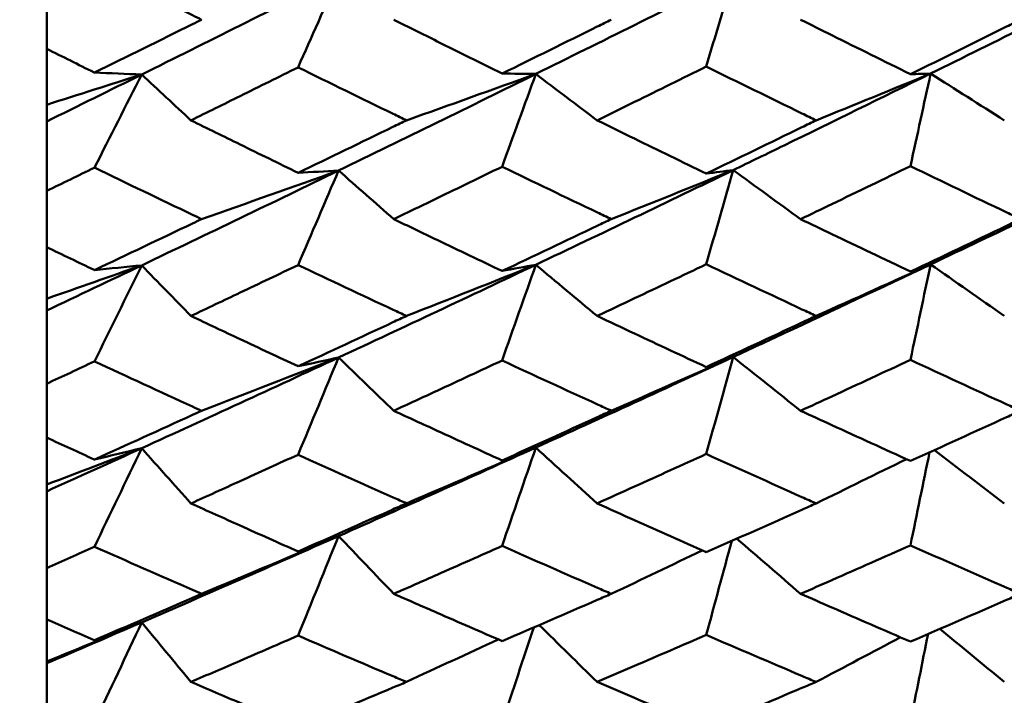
# Model space of a CAD drawing. Header units: millimetres. Extents: x 188 to 1913, y 148 to 2839.
# Tile 150 of 211: x 770.17 to 775.51, y 371.06 to 374.72. Entities that reach past the tile are written whole.
import ezdxf

# ---------------------------------------------------------------- set-up
doc = ezdxf.new("R2010")
doc.units = ezdxf.units.MM
doc.header["$LTSCALE"] = 10
doc.layers.add('Widoczne (ISO)', color=7, linetype='Continuous', lineweight=50)

msp = doc.modelspace()

# ---------------------------------------------------------------- linework, layer by layer
at = {"layer": 'Widoczne (ISO)'}
for p, q in [((770.3188, 374.8807), (770.3188, 374.5647)), ((770.3188, 374.2614), (770.3188, 374.5647)), ((770.3188, 374.1704), (770.3188, 374.2614)), ((770.3188, 373.7936), (770.3188, 374.1704)), ((770.3188, 373.7936), (770.3188, 373.4891)), ((770.3188, 373.2094), (770.3188, 373.4891)), ((770.3188, 373.1454), (770.3188, 373.2094)), ((770.3188, 372.7481), (770.3188, 373.1454)), ((770.3188, 372.7481), (770.3188, 372.4563)), ((770.3188, 372.2014), (770.3188, 372.4563)), ((770.3188, 372.1647), (770.3188, 372.2014)), ((770.3188, 371.7484), (770.3188, 372.1647)), ((770.3188, 371.7484), (770.3188, 371.4705)), ((770.3188, 371.2413), (770.3188, 371.4705)), ((770.3188, 371.2322), (770.3188, 371.2413)), ((770.3188, 370.7985), (770.3188, 371.2322))]:
    msp.add_line(p, q, dxfattribs=at)
msp.add_circle((807.3512, 384.3574), 50, dxfattribs=at)
for points, knots in [([(771.1591, 374.7223), (771.1429, 374.7304), (771.1267, 374.7384), (770.933, 374.8346), (770.7555, 374.923), (770.5781, 375.0118)], [0.0853813, 0.0853813, 0.0853813, 0.0853813, 0.09097809, 0.09097809, 0.15214536, 0.15214536, 0.15214536, 0.15214536]), ([(770.5781, 374.4355), (770.7554, 374.5226), (770.9327, 374.6102), (771.1264, 374.7061), (771.1428, 374.7142), (771.1591, 374.7223)], [0.0297954, 0.0297954, 0.0297954, 0.0297954, 0.09092493, 0.09092493, 0.09655955, 0.09655955, 0.09655955, 0.09655955]), ([(772.2018, 374.7223), (772.2803, 374.6831), (772.3587, 374.644), (772.5545, 374.5466), (772.6719, 374.4883), (772.7893, 374.4303)], [0.03448054, 0.03448054, 0.03448054, 0.03448054, 0.06157222, 0.06157222, 0.10209717, 0.10209717, 0.10209717, 0.10209717]), ([(772.7893, 374.4303), (772.9615, 374.5148), (773.1337, 374.5996), (773.3311, 374.6973), (773.3563, 374.7098), (773.3816, 374.7223)], [0.02530969, 0.02530969, 0.02530969, 0.02530969, 0.08465152, 0.08465152, 0.09334823, 0.09334823, 0.09334823, 0.09334823]), ([(774.4087, 374.7223), (774.4652, 374.6942), (774.5218, 374.666), (774.7203, 374.5674), (774.8623, 374.497), (775.0043, 374.4269)], [0.04208868, 0.04208868, 0.04208868, 0.04208868, 0.06158988, 0.06158988, 0.11059803, 0.11059803, 0.11059803, 0.11059803]), ([(775.0043, 374.4269), (775.1783, 374.5124), (775.3523, 374.5984), (775.5516, 374.6972), (775.5769, 374.7098), (775.6023, 374.7223)], [0.01556037, 0.01556037, 0.01556037, 0.01556037, 0.07555527, 0.07555527, 0.08428623, 0.08428623, 0.08428623, 0.08428623]), ([(770.3188, 374.5647), (770.4047, 374.5218), (770.4906, 374.479), (770.577, 374.436), (770.5776, 374.4357), (770.5781, 374.4355)], [0, 0, 0, 0, 0.02969567, 0.02969567, 0.02988021, 0.02988021, 0.02988021, 0.02988021]), ([(771.6827, 374.4639), (771.5779, 374.4118), (771.473, 374.3599), (771.2793, 374.2642), (771.1903, 374.2203), (771.1014, 374.1766)], [0.02528165, 0.02528165, 0.02528165, 0.02528165, 0.06150593, 0.06150593, 0.09223152, 0.09223152, 0.09223152, 0.09223152]), ([(772.2701, 374.1766), (772.246, 374.1883), (772.2218, 374.2001), (772.026, 374.2955), (771.8544, 374.3795), (771.6827, 374.4639)], [0.0806421, 0.0806421, 0.0806421, 0.0806421, 0.08897282, 0.08897282, 0.14811965, 0.14811965, 0.14811965, 0.14811965]), ([(773.8967, 374.4681), (773.767, 374.404), (773.6373, 374.34), (773.4399, 374.243), (773.3722, 374.2097), (773.3046, 374.1766)], [0.01681985, 0.01681985, 0.01681985, 0.01681985, 0.06159108, 0.06159108, 0.08495433, 0.08495433, 0.08495433, 0.08495433]), ([(774.4925, 374.1766), (774.467, 374.189), (774.4415, 374.2015), (774.2429, 374.2983), (774.0698, 374.383), (773.8967, 374.4681)], [0.07138254, 0.07138254, 0.07138254, 0.07138254, 0.08018544, 0.08018544, 0.13983561, 0.13983561, 0.13983561, 0.13983561]), ([(775.1138, 374.43), (774.8487, 374.2993), (774.5837, 374.1695), (774.2269, 373.9959), (774.1349, 373.9512), (774.0429, 373.9067)], [0.3692784, 0.3692784, 0.3692784, 0.3692784, 0.4608442, 0.4608442, 0.492629, 0.492629, 0.492629, 0.492629]), ([(771.1014, 374.1766), (771.1903, 374.1328), (771.2792, 374.0892), (771.473, 373.9943), (771.5779, 373.9431), (771.6827, 373.8921)], [0.03078053, 0.03078053, 0.03078053, 0.03078053, 0.06149921, 0.06149921, 0.09773041, 0.09773041, 0.09773041, 0.09773041]), ([(771.6827, 373.8921), (771.8543, 373.9748), (772.0258, 374.0578), (772.2216, 374.153), (772.2459, 374.1648), (772.2701, 374.1766)], [0.02983351, 0.02983351, 0.02983351, 0.02983351, 0.0889495, 0.0889495, 0.09731113, 0.09731113, 0.09731113, 0.09731113]), ([(773.3046, 374.1766), (773.3722, 374.1434), (773.4399, 374.1103), (773.6373, 374.014), (773.767, 373.9508), (773.8967, 373.8879)], [0.03825175, 0.03825175, 0.03825175, 0.03825175, 0.06160817, 0.06160817, 0.10638617, 0.10638617, 0.10638617, 0.10638617]), ([(773.8967, 373.8879), (774.0697, 373.9713), (774.2427, 374.0551), (774.4413, 374.1517), (774.4669, 374.1641), (774.4925, 374.1766)], [0.02053386, 0.02053386, 0.02053386, 0.02053386, 0.08016461, 0.08016461, 0.08898694, 0.08898694, 0.08898694, 0.08898694]), ([(775.0043, 373.9284), (774.8623, 373.8595), (774.7203, 373.7908), (774.5218, 373.6952), (774.4653, 373.668), (774.4087, 373.6409)], [0.01259731, 0.01259731, 0.01259731, 0.01259731, 0.06159863, 0.06159863, 0.08110666, 0.08110666, 0.08110666, 0.08110666]), ([(775.6023, 373.6409), (775.577, 373.653), (775.5517, 373.6651), (775.3524, 373.7605), (775.1783, 373.8443), (775.0043, 373.9284)], [0.06686277, 0.06686277, 0.06686277, 0.06686277, 0.07557848, 0.07557848, 0.13558897, 0.13558897, 0.13558897, 0.13558897]), ([(770.5781, 373.92), (770.5776, 373.9197), (770.577, 373.9195), (770.4906, 373.8772), (770.4047, 373.8354), (770.3188, 373.7936)], [0.02951568, 0.02951568, 0.02951568, 0.02951568, 0.02969929, 0.02969929, 0.05939589, 0.05939589, 0.05939589, 0.05939589]), ([(771.1591, 373.6409), (771.1429, 373.6486), (771.1267, 373.6564), (770.933, 373.749), (770.7555, 373.8343), (770.5781, 373.92)], [0.0853813, 0.0853813, 0.0853813, 0.0853813, 0.09097809, 0.09097809, 0.15214536, 0.15214536, 0.15214536, 0.15214536]), ([(772.7893, 373.9251), (772.6719, 373.868), (772.5546, 373.8112), (772.3587, 373.7165), (772.2803, 373.6787), (772.2018, 373.6409)], [0.02104899, 0.02104899, 0.02104899, 0.02104899, 0.0615671, 0.0615671, 0.08866561, 0.08866561, 0.08866561, 0.08866561]), ([(773.3816, 373.6409), (773.3564, 373.6529), (773.3312, 373.6649), (773.1338, 373.7593), (772.9615, 373.842), (772.7893, 373.9251)], [0.07597559, 0.07597559, 0.07597559, 0.07597559, 0.08464777, 0.08464777, 0.14401425, 0.14401425, 0.14401425, 0.14401425]), ([(770.5781, 373.3647), (770.7554, 373.4485), (770.9327, 373.5328), (771.1264, 373.6253), (771.1428, 373.6331), (771.1591, 373.6409)], [0.0297954, 0.0297954, 0.0297954, 0.0297954, 0.09092493, 0.09092493, 0.09655955, 0.09655955, 0.09655955, 0.09655955]), ([(772.2018, 373.6409), (772.2803, 373.6031), (772.3587, 373.5654), (772.5545, 373.4716), (772.6719, 373.4155), (772.7893, 373.3597)], [0.03448054, 0.03448054, 0.03448054, 0.03448054, 0.06157222, 0.06157222, 0.10209717, 0.10209717, 0.10209717, 0.10209717]), ([(772.7893, 373.3597), (772.9615, 373.441), (773.1337, 373.5227), (773.3311, 373.6168), (773.3563, 373.6288), (773.3816, 373.6409)], [0.02530969, 0.02530969, 0.02530969, 0.02530969, 0.08465152, 0.08465152, 0.09334823, 0.09334823, 0.09334823, 0.09334823]), ([(774.4087, 373.6409), (774.4652, 373.6137), (774.5218, 373.5866), (774.7203, 373.4916), (774.8623, 373.4239), (775.0043, 373.3564)], [0.04208868, 0.04208868, 0.04208868, 0.04208868, 0.06158988, 0.06158988, 0.11059803, 0.11059803, 0.11059803, 0.11059803]), ([(775.0043, 373.3564), (775.1783, 373.4387), (775.3523, 373.5214), (775.5516, 373.6167), (775.5769, 373.6288), (775.6023, 373.6409)], [0.01556037, 0.01556037, 0.01556037, 0.01556037, 0.07555527, 0.07555527, 0.08428623, 0.08428623, 0.08428623, 0.08428623]), ([(770.3188, 373.4891), (770.4047, 373.4477), (770.4906, 373.4065), (770.577, 373.3652), (770.5776, 373.3649), (770.5781, 373.3647)], [0, 0, 0, 0, 0.02969567, 0.02969567, 0.02988021, 0.02988021, 0.02988021, 0.02988021]), ([(771.6827, 373.392), (771.5779, 373.3419), (771.473, 373.292), (771.2793, 373.1999), (771.1903, 373.1578), (771.1014, 373.1157)], [0.02528165, 0.02528165, 0.02528165, 0.02528165, 0.06150593, 0.06150593, 0.09223152, 0.09223152, 0.09223152, 0.09223152]), ([(772.2701, 373.1157), (772.246, 373.127), (772.2218, 373.1384), (772.026, 373.23), (771.8544, 373.3108), (771.6827, 373.392)], [0.0806421, 0.0806421, 0.0806421, 0.0806421, 0.08897282, 0.08897282, 0.14811965, 0.14811965, 0.14811965, 0.14811965]), ([(773.8967, 373.3961), (773.767, 373.3343), (773.6373, 373.2728), (773.4399, 373.1795), (773.3722, 373.1476), (773.3046, 373.1157)], [0.01681985, 0.01681985, 0.01681985, 0.01681985, 0.06159108, 0.06159108, 0.08495433, 0.08495433, 0.08495433, 0.08495433]), ([(774.4925, 373.1157), (774.467, 373.1277), (774.4415, 373.1397), (774.2429, 373.2327), (774.0698, 373.3142), (773.8967, 373.3961)], [0.07138254, 0.07138254, 0.07138254, 0.07138254, 0.08018544, 0.08018544, 0.13983561, 0.13983561, 0.13983561, 0.13983561]), ([(775.1138, 373.3956), (774.8487, 373.2699), (774.5837, 373.1453), (774.2269, 372.9788), (774.1349, 372.936), (774.0429, 372.8933)], [0.3692784, 0.3692784, 0.3692784, 0.3692784, 0.4608442, 0.4608442, 0.492629, 0.492629, 0.492629, 0.492629]), ([(771.1014, 373.1157), (771.1903, 373.0737), (771.2792, 373.0318), (771.473, 372.9407), (771.5779, 372.8916), (771.6827, 372.8426)], [0.03078053, 0.03078053, 0.03078053, 0.03078053, 0.06149921, 0.06149921, 0.09773041, 0.09773041, 0.09773041, 0.09773041]), ([(771.6827, 372.8426), (771.8543, 372.9219), (772.0258, 373.0016), (772.2216, 373.0931), (772.2459, 373.1044), (772.2701, 373.1157)], [0.02983351, 0.02983351, 0.02983351, 0.02983351, 0.0889495, 0.0889495, 0.09731113, 0.09731113, 0.09731113, 0.09731113]), ([(773.3046, 373.1157), (773.3722, 373.0839), (773.4399, 373.0521), (773.6373, 372.9595), (773.767, 372.8989), (773.8967, 372.8386)], [0.03825175, 0.03825175, 0.03825175, 0.03825175, 0.06160817, 0.06160817, 0.10638617, 0.10638617, 0.10638617, 0.10638617]), ([(773.8967, 372.8386), (774.0697, 372.9186), (774.2427, 372.999), (774.4413, 373.0918), (774.4669, 373.1038), (774.4925, 373.1157)], [0.02053386, 0.02053386, 0.02053386, 0.02053386, 0.08016461, 0.08016461, 0.08898694, 0.08898694, 0.08898694, 0.08898694]), ([(770.5781, 372.8693), (770.5776, 372.8691), (770.577, 372.8688), (770.4906, 372.8283), (770.4047, 372.7881), (770.3188, 372.7481)], [0.02951568, 0.02951568, 0.02951568, 0.02951568, 0.02969929, 0.02969929, 0.05939589, 0.05939589, 0.05939589, 0.05939589]), ([(771.1591, 372.6017), (771.1429, 372.6091), (771.1267, 372.6166), (770.933, 372.7053), (770.7555, 372.7871), (770.5781, 372.8693)], [0.0853813, 0.0853813, 0.0853813, 0.0853813, 0.09097809, 0.09097809, 0.15214536, 0.15214536, 0.15214536, 0.15214536]), ([(772.7893, 372.8742), (772.6719, 372.8195), (772.5546, 372.7649), (772.3587, 372.6742), (772.2803, 372.6379), (772.2018, 372.6017)], [0.02104899, 0.02104899, 0.02104899, 0.02104899, 0.0615671, 0.0615671, 0.08866561, 0.08866561, 0.08866561, 0.08866561]), ([(773.3816, 372.6017), (773.3564, 372.6132), (773.3312, 372.6247), (773.1338, 372.7152), (772.9615, 372.7945), (772.7893, 372.8742)], [0.07597559, 0.07597559, 0.07597559, 0.07597559, 0.08464777, 0.08464777, 0.14401425, 0.14401425, 0.14401425, 0.14401425]), ([(775.0043, 372.8774), (774.8623, 372.8113), (774.7203, 372.7454), (774.5218, 372.6538), (774.4653, 372.6277), (774.4087, 372.6017)], [0.01259731, 0.01259731, 0.01259731, 0.01259731, 0.06159863, 0.06159863, 0.08110666, 0.08110666, 0.08110666, 0.08110666]), ([(775.6023, 372.6017), (775.577, 372.6133), (775.5517, 372.6249), (775.3524, 372.7164), (775.1783, 372.7967), (775.0043, 372.8774)], [0.06686277, 0.06686277, 0.06686277, 0.06686277, 0.07557848, 0.07557848, 0.13558897, 0.13558897, 0.13558897, 0.13558897]), ([(770.5781, 372.3373), (770.7554, 372.4175), (770.9327, 372.4982), (771.1264, 372.5867), (771.1428, 372.5942), (771.1591, 372.6017)], [0.0297954, 0.0297954, 0.0297954, 0.0297954, 0.09092493, 0.09092493, 0.09655955, 0.09655955, 0.09655955, 0.09655955]), ([(772.2018, 372.6017), (772.2803, 372.5655), (772.3587, 372.5294), (772.5545, 372.4395), (772.6719, 372.3859), (772.7893, 372.3325)], [0.03448054, 0.03448054, 0.03448054, 0.03448054, 0.06157222, 0.06157222, 0.10209717, 0.10209717, 0.10209717, 0.10209717]), ([(772.7893, 372.3325), (772.9615, 372.4103), (773.1337, 372.4885), (773.3311, 372.5786), (773.3563, 372.5902), (773.3816, 372.6017)], [0.02530969, 0.02530969, 0.02530969, 0.02530969, 0.08465152, 0.08465152, 0.09334823, 0.09334823, 0.09334823, 0.09334823]), ([(774.4087, 372.6017), (774.4652, 372.5757), (774.5218, 372.5497), (774.7203, 372.4587), (774.8623, 372.3939), (775.0043, 372.3294)], [0.04208868, 0.04208868, 0.04208868, 0.04208868, 0.06158988, 0.06158988, 0.11059803, 0.11059803, 0.11059803, 0.11059803]), ([(775.0043, 372.3294), (775.1783, 372.4081), (775.3523, 372.4873), (775.5516, 372.5785), (775.5769, 372.5901), (775.6023, 372.6017)], [0.01556037, 0.01556037, 0.01556037, 0.01556037, 0.07555527, 0.07555527, 0.08428623, 0.08428623, 0.08428623, 0.08428623]), ([(770.3188, 372.4563), (770.4047, 372.4167), (770.4906, 372.3773), (770.577, 372.3377), (770.5776, 372.3375), (770.5781, 372.3373)], [0, 0, 0, 0, 0.02969567, 0.02969567, 0.02988021, 0.02988021, 0.02988021, 0.02988021]), ([(771.6827, 372.3634), (771.5779, 372.3155), (771.473, 372.2677), (771.2793, 372.1797), (771.1903, 372.1394), (771.1014, 372.0993)], [0.02528165, 0.02528165, 0.02528165, 0.02528165, 0.06150593, 0.06150593, 0.09223152, 0.09223152, 0.09223152, 0.09223152]), ([(772.2701, 372.0993), (772.246, 372.1101), (772.2218, 372.1209), (772.026, 372.2085), (771.8544, 372.2857), (771.6827, 372.3634)], [0.0806421, 0.0806421, 0.0806421, 0.0806421, 0.08897282, 0.08897282, 0.14811965, 0.14811965, 0.14811965, 0.14811965]), ([(773.8967, 372.3673), (773.767, 372.3082), (773.6373, 372.2494), (773.4399, 372.1602), (773.3722, 372.1297), (773.3046, 372.0993)], [0.01681985, 0.01681985, 0.01681985, 0.01681985, 0.06159108, 0.06159108, 0.08495433, 0.08495433, 0.08495433, 0.08495433]), ([(774.4925, 372.0993), (774.467, 372.1107), (774.4415, 372.1221), (774.2429, 372.211), (774.0698, 372.289), (773.8967, 372.3673)], [0.07138254, 0.07138254, 0.07138254, 0.07138254, 0.08018544, 0.08018544, 0.13983561, 0.13983561, 0.13983561, 0.13983561]), ([(771.1014, 372.0993), (771.1903, 372.0591), (771.2792, 372.0191), (771.473, 371.9321), (771.5779, 371.8852), (771.6827, 371.8385)], [0.03078053, 0.03078053, 0.03078053, 0.03078053, 0.06149921, 0.06149921, 0.09773041, 0.09773041, 0.09773041, 0.09773041]), ([(771.6827, 371.8385), (771.8543, 371.9142), (772.0258, 371.9903), (772.2216, 372.0776), (772.2459, 372.0884), (772.2701, 372.0993)], [0.02983351, 0.02983351, 0.02983351, 0.02983351, 0.0889495, 0.0889495, 0.09731113, 0.09731113, 0.09731113, 0.09731113]), ([(773.3046, 372.0993), (773.3722, 372.0688), (773.4399, 372.0385), (773.6373, 371.9501), (773.767, 371.8923), (773.8967, 371.8347)], [0.03825175, 0.03825175, 0.03825175, 0.03825175, 0.06160817, 0.06160817, 0.10638617, 0.10638617, 0.10638617, 0.10638617]), ([(773.8967, 371.8347), (774.0697, 371.911), (774.2427, 371.9878), (774.4413, 372.0764), (774.4669, 372.0878), (774.4925, 372.0993)], [0.02053386, 0.02053386, 0.02053386, 0.02053386, 0.08016461, 0.08016461, 0.08898694, 0.08898694, 0.08898694, 0.08898694]), ([(770.5781, 371.864), (770.5776, 371.8638), (770.577, 371.8636), (770.4906, 371.8249), (770.4047, 371.7866), (770.3188, 371.7484)], [0.02951568, 0.02951568, 0.02951568, 0.02951568, 0.02969929, 0.02969929, 0.05939589, 0.05939589, 0.05939589, 0.05939589]), ([(771.1591, 371.6089), (771.1429, 371.616), (771.1267, 371.6231), (770.933, 371.7076), (770.7555, 371.7856), (770.5781, 371.864)], [0.0853813, 0.0853813, 0.0853813, 0.0853813, 0.09097809, 0.09097809, 0.15214536, 0.15214536, 0.15214536, 0.15214536]), ([(772.7893, 371.8687), (772.6719, 371.8165), (772.5546, 371.7645), (772.3587, 371.678), (772.2803, 371.6434), (772.2018, 371.6089)], [0.02104899, 0.02104899, 0.02104899, 0.02104899, 0.0615671, 0.0615671, 0.08866561, 0.08866561, 0.08866561, 0.08866561]), ([(773.3816, 371.6089), (773.3564, 371.6199), (773.3312, 371.6309), (773.1338, 371.717), (772.9615, 371.7926), (772.7893, 371.8687)], [0.07597559, 0.07597559, 0.07597559, 0.07597559, 0.08464777, 0.08464777, 0.14401425, 0.14401425, 0.14401425, 0.14401425]), ([(775.0043, 371.8717), (774.8623, 371.8086), (774.7203, 371.7459), (774.5218, 371.6585), (774.4653, 371.6337), (774.4087, 371.6089)], [0.01259731, 0.01259731, 0.01259731, 0.01259731, 0.06159863, 0.06159863, 0.08110666, 0.08110666, 0.08110666, 0.08110666]), ([(775.6023, 371.6089), (775.577, 371.62), (775.5517, 371.631), (775.3524, 371.7182), (775.1783, 371.7947), (775.0043, 371.8717)], [0.06686277, 0.06686277, 0.06686277, 0.06686277, 0.07557848, 0.07557848, 0.13558897, 0.13558897, 0.13558897, 0.13558897]), ([(770.5781, 371.3573), (770.7554, 371.4336), (770.9327, 371.5103), (771.1264, 371.5947), (771.1428, 371.6018), (771.1591, 371.6089)], [0.0297954, 0.0297954, 0.0297954, 0.0297954, 0.09092493, 0.09092493, 0.09655955, 0.09655955, 0.09655955, 0.09655955]), ([(772.2018, 371.6089), (772.2803, 371.5745), (772.3587, 371.5401), (772.5545, 371.4546), (772.6719, 371.4035), (772.7893, 371.3527)], [0.03448054, 0.03448054, 0.03448054, 0.03448054, 0.06157222, 0.06157222, 0.10209717, 0.10209717, 0.10209717, 0.10209717]), ([(772.7893, 371.3527), (772.9615, 371.4267), (773.1337, 371.5011), (773.3311, 371.587), (773.3563, 371.5979), (773.3816, 371.6089)], [0.02530969, 0.02530969, 0.02530969, 0.02530969, 0.08465152, 0.08465152, 0.09334823, 0.09334823, 0.09334823, 0.09334823]), ([(774.4087, 371.6089), (774.4652, 371.5842), (774.5218, 371.5595), (774.7203, 371.4728), (774.8623, 371.4111), (775.0043, 371.3498)], [0.04208868, 0.04208868, 0.04208868, 0.04208868, 0.06158988, 0.06158988, 0.11059803, 0.11059803, 0.11059803, 0.11059803]), ([(775.0043, 371.3498), (775.1783, 371.4246), (775.3523, 371.5), (775.5516, 371.5868), (775.5769, 371.5979), (775.6023, 371.6089)], [0.01556037, 0.01556037, 0.01556037, 0.01556037, 0.07555527, 0.07555527, 0.08428623, 0.08428623, 0.08428623, 0.08428623]), ([(770.3188, 371.4705), (770.4047, 371.4329), (770.4906, 371.3954), (770.577, 371.3577), (770.5776, 371.3575), (770.5781, 371.3573)], [0, 0, 0, 0, 0.02969567, 0.02969567, 0.02988021, 0.02988021, 0.02988021, 0.02988021]), ([(771.6827, 371.3821), (771.5779, 371.3366), (771.473, 371.2912), (771.2793, 371.2076), (771.1903, 371.1693), (771.1014, 371.1312)], [0.02528165, 0.02528165, 0.02528165, 0.02528165, 0.06150593, 0.06150593, 0.09223152, 0.09223152, 0.09223152, 0.09223152]), ([(772.2701, 371.1312), (772.246, 371.1414), (772.2218, 371.1517), (772.026, 371.2349), (771.8544, 371.3083), (771.6827, 371.3821)], [0.0806421, 0.0806421, 0.0806421, 0.0806421, 0.08897282, 0.08897282, 0.14811965, 0.14811965, 0.14811965, 0.14811965]), ([(773.8967, 371.3858), (773.767, 371.3297), (773.6373, 371.2738), (773.4399, 371.189), (773.3722, 371.1601), (773.3046, 371.1312)], [0.01681985, 0.01681985, 0.01681985, 0.01681985, 0.06159108, 0.06159108, 0.08495433, 0.08495433, 0.08495433, 0.08495433]), ([(774.4925, 371.1312), (774.467, 371.142), (774.4415, 371.1529), (774.2429, 371.2373), (774.0698, 371.3113), (773.8967, 371.3858)], [0.07138254, 0.07138254, 0.07138254, 0.07138254, 0.08018544, 0.08018544, 0.13983561, 0.13983561, 0.13983561, 0.13983561]), ([(771.1014, 371.1312), (771.1903, 371.093), (771.2792, 371.0551), (771.473, 370.9726), (771.5779, 370.9281), (771.6827, 370.8839)], [0.03078053, 0.03078053, 0.03078053, 0.03078053, 0.06149921, 0.06149921, 0.09773041, 0.09773041, 0.09773041, 0.09773041]), ([(771.6827, 370.8839), (771.8543, 370.9556), (772.0258, 371.0277), (772.2216, 371.1106), (772.2459, 371.1209), (772.2701, 371.1312)], [0.02983351, 0.02983351, 0.02983351, 0.02983351, 0.0889495, 0.0889495, 0.09731113, 0.09731113, 0.09731113, 0.09731113]), ([(773.3046, 371.1312), (773.3722, 371.1023), (773.4399, 371.0735), (773.6373, 370.9896), (773.767, 370.9348), (773.8967, 370.8803)], [0.03825175, 0.03825175, 0.03825175, 0.03825175, 0.06160817, 0.06160817, 0.10638617, 0.10638617, 0.10638617, 0.10638617]), ([(773.8967, 370.8803), (774.0697, 370.9525), (774.2427, 371.0253), (774.4413, 371.1095), (774.4669, 371.1203), (774.4925, 371.1312)], [0.02053386, 0.02053386, 0.02053386, 0.02053386, 0.08016461, 0.08016461, 0.08898694, 0.08898694, 0.08898694, 0.08898694])]:
    msp.add_open_spline(points, degree=3, knots=knots, dxfattribs=at)
for points in [[(771.9023, 374.9591), (771.5462, 374.7797), (771.1901, 374.6017), (770.8342, 374.4251)], [(771.9023, 374.9591), (771.8291, 374.794), (771.756, 374.6289), (771.6827, 374.4639)], [(774.0429, 374.9614), (773.6861, 374.7821), (773.3291, 374.6043), (772.9722, 374.428)], [(774.0429, 374.9614), (773.9942, 374.797), (773.9455, 374.6325), (773.8967, 374.4681)], [(776.1839, 374.9627), (775.8272, 374.7835), (775.4705, 374.6059), (775.1138, 374.43)], [(770.3188, 374.2614), (770.4909, 374.3157), (770.6627, 374.3703), (770.8342, 374.4251)], [(770.8342, 374.4251), (770.6624, 374.3399), (770.4906, 374.2549), (770.3188, 374.1704)], [(770.8342, 374.4251), (770.7489, 374.4285), (770.6635, 374.4319), (770.5781, 374.4355)], [(770.8342, 374.4251), (770.7489, 374.2568), (770.6635, 374.0884), (770.5781, 373.92)], [(771.1014, 374.1766), (771.0123, 374.2594), (770.9232, 374.3422), (770.8342, 374.4251)], [(772.9722, 374.428), (772.6155, 374.2519), (772.2589, 374.0772), (771.9023, 373.9042)], [(772.2701, 374.1766), (772.5047, 374.26), (772.7388, 374.3438), (772.9722, 374.428)], [(772.9722, 374.428), (772.9112, 374.4287), (772.8502, 374.4295), (772.7893, 374.4303)], [(772.9722, 374.428), (772.9112, 374.2604), (772.8502, 374.0928), (772.7893, 373.9251)], [(773.3046, 374.1766), (773.1936, 374.2604), (773.0828, 374.3442), (772.9722, 374.428)], [(774.4925, 374.1766), (774.7001, 374.2607), (774.9072, 374.3452), (775.1138, 374.43)], [(775.1138, 374.43), (775.0773, 374.2628), (775.0408, 374.0956), (775.0043, 373.9284)], [(775.1138, 374.43), (775.0773, 374.429), (775.0408, 374.4279), (775.0043, 374.4269)], [(775.5135, 374.1766), (775.3801, 374.261), (775.2468, 374.3454), (775.1138, 374.43)], [(771.9023, 373.9042), (771.5462, 373.7313), (771.1901, 373.5599), (770.8342, 373.3902)], [(771.1591, 373.6409), (771.4075, 373.7281), (771.6552, 373.8159), (771.9023, 373.9042)], [(771.9023, 373.9042), (771.8291, 373.7335), (771.756, 373.5627), (771.6827, 373.392)], [(771.9023, 373.9042), (771.8291, 373.9001), (771.756, 373.8961), (771.6827, 373.8921)], [(772.2018, 373.6409), (772.1018, 373.7286), (772.002, 373.8164), (771.9023, 373.9042)], [(774.0429, 373.9067), (773.6861, 373.734), (773.3291, 373.5629), (772.9722, 373.3934)], [(773.3816, 373.6409), (773.6026, 373.7291), (773.823, 373.8177), (774.0429, 373.9067)], [(774.0429, 373.9067), (773.9942, 373.7365), (773.9455, 373.5663), (773.8967, 373.3961)], [(774.0429, 373.9067), (773.9942, 373.9004), (773.9455, 373.8942), (773.8967, 373.8879)], [(774.4087, 373.6409), (774.2866, 373.7294), (774.1647, 373.818), (774.0429, 373.9067)], [(776.1839, 373.9083), (775.8272, 373.7356), (775.4705, 373.5647), (775.1138, 373.3956)], [(772.9722, 373.3934), (772.6155, 373.2241), (772.2589, 373.0564), (771.9023, 372.8905)], [(772.2701, 373.1157), (772.5047, 373.2078), (772.7388, 373.3004), (772.9722, 373.3934)], [(772.9722, 373.3934), (772.9112, 373.2204), (772.8502, 373.0473), (772.7893, 372.8742)], [(772.9722, 373.3934), (772.9112, 373.3821), (772.8502, 373.3709), (772.7893, 373.3597)], [(773.3046, 373.1157), (773.1936, 373.2082), (773.0828, 373.3008), (772.9722, 373.3934)], [(774.4925, 373.1157), (774.7001, 373.2086), (774.9072, 373.3019), (775.1138, 373.3956)], [(775.1138, 373.3956), (775.0773, 373.2228), (775.0408, 373.0501), (775.0043, 372.8774)], [(775.1138, 373.3956), (775.0773, 373.3825), (775.0408, 373.3695), (775.0043, 373.3564)], [(775.5135, 373.1157), (775.3801, 373.2089), (775.2468, 373.3022), (775.1138, 373.3956)], [(770.3188, 373.2094), (770.4909, 373.2694), (770.6627, 373.3296), (770.8342, 373.3902)], [(770.8342, 373.3902), (770.6624, 373.3082), (770.4906, 373.2266), (770.3188, 373.1454)], [(770.8342, 373.3902), (770.7489, 373.2166), (770.6635, 373.043), (770.5781, 372.8693)], [(770.8342, 373.3902), (770.7489, 373.3816), (770.6635, 373.3731), (770.5781, 373.3647)], [(771.1014, 373.1157), (771.0123, 373.2072), (770.9232, 373.2987), (770.8342, 373.3902)], [(771.9023, 372.8905), (771.5462, 372.7248), (771.1901, 372.5608), (770.8342, 372.3985)], [(771.1591, 372.6017), (771.4075, 372.6974), (771.6552, 372.7937), (771.9023, 372.8905)], [(771.9023, 372.8905), (771.8291, 372.7148), (771.756, 372.5391), (771.6827, 372.3634)], [(771.9023, 372.8905), (771.8291, 372.8745), (771.756, 372.8585), (771.6827, 372.8426)], [(772.2018, 372.6017), (772.1018, 372.6979), (772.002, 372.7942), (771.9023, 372.8905)], [(774.0429, 372.8933), (773.6861, 372.7278), (773.3291, 372.564), (772.9722, 372.402)], [(773.3816, 372.6017), (773.6026, 372.6985), (773.823, 372.7957), (774.0429, 372.8933)], [(774.0429, 372.8933), (773.9942, 372.718), (773.9455, 372.5427), (773.8967, 372.3673)], [(774.0429, 372.8933), (773.9942, 372.8751), (773.9455, 372.8568), (773.8967, 372.8386)], [(774.4087, 372.6017), (774.2866, 372.6988), (774.1647, 372.7961), (774.0429, 372.8933)], [(770.3188, 372.2014), (770.4909, 372.2668), (770.6627, 372.3325), (770.8342, 372.3985)], [(770.8342, 372.3985), (770.6624, 372.3202), (770.4906, 372.2422), (770.3188, 372.1647)], [(770.8342, 372.3985), (770.7489, 372.2204), (770.6635, 372.0422), (770.5781, 371.864)], [(770.8342, 372.3985), (770.7489, 372.378), (770.6635, 372.3576), (770.5781, 372.3373)], [(771.1014, 372.0993), (771.0123, 372.199), (770.9232, 372.2987), (770.8342, 372.3985)], [(772.9722, 372.402), (772.6155, 372.2402), (772.2589, 372.0802), (771.9023, 371.9221)], [(772.2701, 372.0993), (772.5047, 372.1997), (772.7388, 372.3006), (772.9722, 372.402)], [(772.9722, 372.402), (772.9112, 372.2243), (772.8502, 372.0465), (772.7893, 371.8687)], [(772.9722, 372.402), (772.9112, 372.3788), (772.8502, 372.3556), (772.7893, 372.3325)], [(773.3046, 372.0993), (773.1936, 372.2001), (773.0828, 372.3011), (772.9722, 372.402)], [(775.5135, 372.0993), (775.387, 372.1956), (775.2607, 372.292), (775.1346, 372.3884)], [(774.4925, 372.0993), (774.6561, 372.1791), (774.8193, 372.2591), (774.9822, 372.3394)], [(775.108, 372.3764), (775.0734, 372.2082), (775.0388, 372.0399), (775.0043, 371.8717)], [(771.9023, 371.9221), (771.5462, 371.7642), (771.1901, 371.6082), (770.8342, 371.4541)], [(771.1591, 371.6089), (771.4075, 371.7127), (771.6552, 371.8171), (771.9023, 371.9221)], [(771.9023, 371.9221), (771.8291, 371.7421), (771.756, 371.5621), (771.6827, 371.3821)], [(771.9023, 371.9221), (771.8291, 371.8942), (771.756, 371.8663), (771.6827, 371.8385)], [(772.2018, 371.6089), (772.1018, 371.7133), (772.002, 371.8177), (771.9023, 371.9221)], [(774.4087, 371.6089), (774.2932, 371.7086), (774.1779, 371.8083), (774.0627, 371.908)], [(773.3816, 371.6089), (773.5463, 371.6872), (773.7107, 371.7656), (773.8749, 371.8444)], [(774.0349, 371.8958), (773.9889, 371.7258), (773.9428, 371.5558), (773.8967, 371.3858)], [(770.3188, 371.2413), (770.4909, 371.3119), (770.6627, 371.3828), (770.8342, 371.4541)], [(770.8342, 371.4541), (770.6624, 371.3796), (770.4906, 371.3057), (770.3188, 371.2322)], [(770.8342, 371.4541), (770.7489, 371.2721), (770.6635, 371.0901), (770.5781, 370.908)], [(770.8342, 371.4541), (770.7489, 371.4217), (770.6635, 371.3894), (770.5781, 371.3573)], [(771.1014, 371.1312), (771.0123, 371.2388), (770.9232, 371.3464), (770.8342, 371.4541)], [(772.9618, 371.427), (772.9043, 371.2555), (772.8468, 371.084), (772.7893, 370.9125)], [(773.3046, 371.1312), (773.1998, 371.2339), (773.0952, 371.3367), (772.9908, 371.4395)], [(775.5135, 371.1312), (775.3969, 371.2269), (775.2805, 371.3228), (775.1642, 371.4187)], [(774.4925, 371.1312), (774.6453, 371.2116), (774.7978, 371.2923), (774.9501, 371.3732)], [(775.0998, 371.3909), (775.068, 371.2324), (775.0361, 371.0739), (775.0043, 370.9153)], [(772.2701, 371.1312), (772.4362, 371.2079), (772.6021, 371.2849), (772.7676, 371.3621)]]:
    msp.add_open_spline(points, degree=3, dxfattribs=at)

doc.saveas('drawing.dxf')
